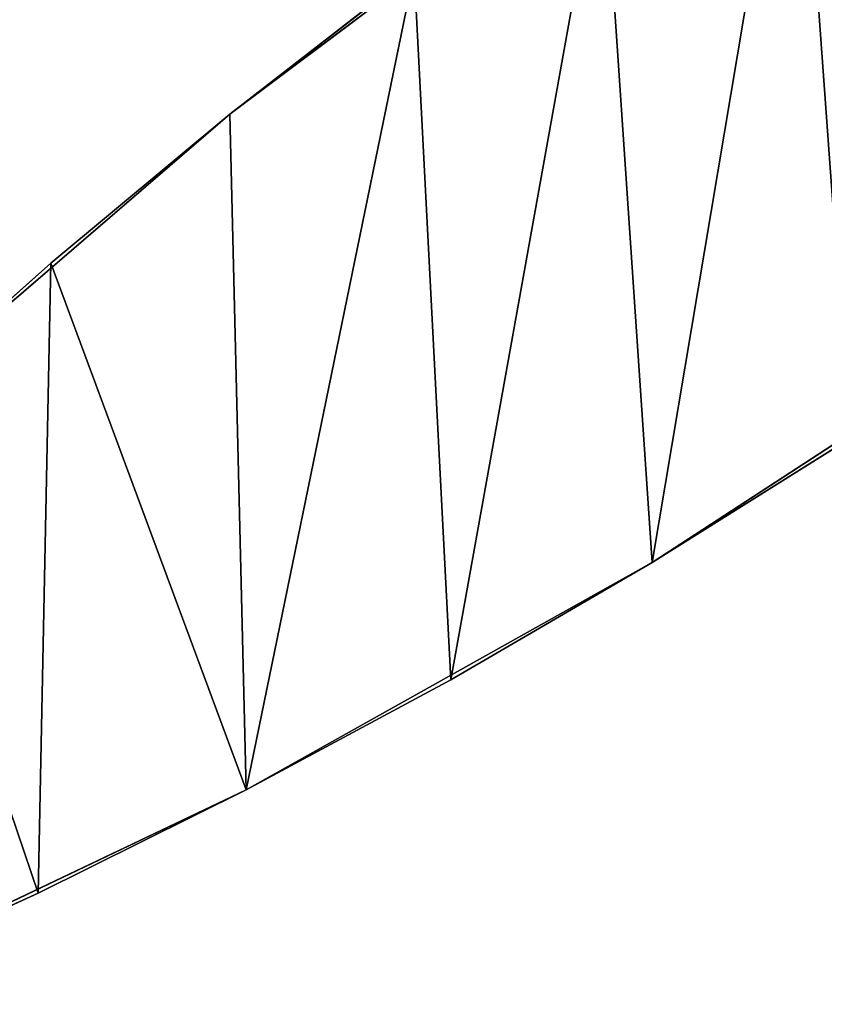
# Model space of a CAD drawing. Extents: x -548 to 548, y -320 to 320.
# Tile 82 of 256: x -176 to 0, y -204 to 11. Entities that reach past the tile are written whole.
import ezdxf

# ---------------------------------------------------------------- set-up
doc = ezdxf.new("R2010")
doc.units = 0
doc.header["$LTSCALE"] = 25.4
doc.layers.get('0').update_dxf_attribs({"color": 13, "linetype": 'CONTINUOUS'})
doc.layers.add('METAL', color=250, linetype='CONTINUOUS')
doc.layers.add('PLANT', color=93, linetype='CONTINUOUS')

msp = doc.modelspace()

# ---------------------------------------------------------------- linework, layer by layer
at = {"color": 0}
for p, q in [((-89.41, 21.84, 1989), (-129.66, -9.45, 1989)), ((-129.66, -9.45, 1992), (-89.41, 21.84, 1992)), ((-89.41, 21.84, 1992), (-129.66, -9.45, 1992)), ((-129.66, -9.45, 1989), (-89.41, 21.84, 1989)), ((-89.41, 21.84, 14), (-129.66, -9.45, 14)), ((-129.66, -9.45, 17), (-89.41, 21.84, 17)), ((-129.66, -9.45, 14), (-89.41, 21.84, 14)), ((-89.41, 21.84, 17), (-129.66, -9.45, 17)), ((-129.66, -9.45, 1989), (-168.81, -42.04, 1989)), ((-168.81, -42.04, 1992), (-129.66, -9.45, 1992)), ((-129.66, -9.45, 1992), (-168.81, -42.04, 1992)), ((-168.81, -42.04, 1989), (-129.66, -9.45, 1989)), ((-129.66, -9.45, 14), (-168.81, -42.04, 14)), ((-168.81, -42.04, 17), (-129.66, -9.45, 17)), ((-168.81, -42.04, 14), (-129.66, -9.45, 14)), ((-129.66, -9.45, 17), (-168.81, -42.04, 17)), ((-129.66, -9.45, 1992), (-129.66, -9.45, 1989)), ((-129.66, -9.45, 1992), (-129.66, -9.45, 1989)), ((-129.66, -9.45, 14), (-129.66, -9.45, 17)), ((-129.66, -9.45, 14), (-129.66, -9.45, 17)), ((-168.81, -42.04, 1989), (-206.79, -75.85, 1989)), ((-206.79, -75.85, 1992), (-168.81, -42.04, 1992)), ((-168.81, -42.04, 1992), (-206.79, -75.85, 1992)), ((-206.79, -75.85, 1989), (-168.81, -42.04, 1989)), ((-168.81, -42.04, 14), (-206.79, -75.85, 14)), ((-206.79, -75.85, 17), (-168.81, -42.04, 17)), ((-206.79, -75.85, 14), (-168.81, -42.04, 14)), ((-168.81, -42.04, 17), (-206.79, -75.85, 17)), ((-168.81, -42.04, 1992), (-168.81, -42.04, 1989)), ((-168.81, -42.04, 1992), (-168.81, -42.04, 1989)), ((-168.81, -42.04, 14), (-168.81, -42.04, 17)), ((-168.81, -42.04, 14), (-168.81, -42.04, 17)), ((5.84, -80.36, 1992), (-37.34, -107.48, 1992)), ((-37.34, -107.48, 1989), (5.84, -80.36, 1989)), ((-37.34, -107.48, 1992), (5.84, -80.36, 1992)), ((5.84, -80.36, 1989), (-37.34, -107.48, 1989)), ((5.84, -80.36, 17), (-37.34, -107.48, 17)), ((-37.34, -107.48, 14), (5.84, -80.36, 14)), ((5.84, -80.36, 14), (-37.34, -107.48, 14)), ((-37.34, -107.48, 17), (5.84, -80.36, 17)), ((-37.34, -107.48, 1992), (-81.35, -133.12, 1992)), ((-81.35, -133.12, 1989), (-37.34, -107.48, 1989)), ((-81.35, -133.12, 1992), (-37.34, -107.48, 1992)), ((-37.34, -107.48, 1989), (-81.35, -133.12, 1989)), ((-37.34, -107.48, 17), (-81.35, -133.12, 17)), ((-81.35, -133.12, 14), (-37.34, -107.48, 14)), ((-37.34, -107.48, 14), (-81.35, -133.12, 14)), ((-81.35, -133.12, 17), (-37.34, -107.48, 17)), ((-37.34, -107.48, 1992), (-37.34, -107.48, 1989)), ((-37.34, -107.48, 1992), (-37.34, -107.48, 1989)), ((-37.34, -107.48, 14), (-37.34, -107.48, 17)), ((-37.34, -107.48, 14), (-37.34, -107.48, 17)), ((-81.35, -133.12, 1992), (-126.11, -157.24, 1992)), ((-126.11, -157.24, 1989), (-81.35, -133.12, 1989)), ((-126.11, -157.24, 1992), (-81.35, -133.12, 1992)), ((-81.35, -133.12, 1989), (-126.11, -157.24, 1989)), ((-81.35, -133.12, 17), (-126.11, -157.24, 17)), ((-126.11, -157.24, 14), (-81.35, -133.12, 14)), ((-81.35, -133.12, 14), (-126.11, -157.24, 14)), ((-126.11, -157.24, 17), (-81.35, -133.12, 17)), ((-81.35, -133.12, 1992), (-81.35, -133.12, 1989)), ((-81.35, -133.12, 1992), (-81.35, -133.12, 1989)), ((-81.35, -133.12, 14), (-81.35, -133.12, 17)), ((-81.35, -133.12, 14), (-81.35, -133.12, 17)), ((-126.11, -157.24, 1992), (-171.55, -179.81, 1992)), ((-171.55, -179.81, 1989), (-126.11, -157.24, 1989)), ((-171.55, -179.81, 1992), (-126.11, -157.24, 1992)), ((-126.11, -157.24, 1989), (-171.55, -179.81, 1989)), ((-126.11, -157.24, 17), (-171.55, -179.81, 17)), ((-171.55, -179.81, 14), (-126.11, -157.24, 14)), ((-126.11, -157.24, 14), (-171.55, -179.81, 14)), ((-171.55, -179.81, 17), (-126.11, -157.24, 17)), ((-126.11, -157.24, 1992), (-126.11, -157.24, 1989)), ((-126.11, -157.24, 1992), (-126.11, -157.24, 1989)), ((-126.11, -157.24, 14), (-126.11, -157.24, 17)), ((-126.11, -157.24, 14), (-126.11, -157.24, 17)), ((-171.55, -179.81, 1992), (-217.59, -200.81, 1992)), ((-217.59, -200.81, 1989), (-171.55, -179.81, 1989)), ((-217.59, -200.81, 1992), (-171.55, -179.81, 1992)), ((-171.55, -179.81, 1989), (-217.59, -200.81, 1989)), ((-171.55, -179.81, 17), (-217.59, -200.81, 17)), ((-217.59, -200.81, 14), (-171.55, -179.81, 14)), ((-171.55, -179.81, 14), (-217.59, -200.81, 14)), ((-217.59, -200.81, 17), (-171.55, -179.81, 17)), ((-171.55, -179.81, 1992), (-171.55, -179.81, 1989)), ((-171.55, -179.81, 1992), (-171.55, -179.81, 1989)), ((-171.55, -179.81, 14), (-171.55, -179.81, 17)), ((-171.55, -179.81, 14), (-171.55, -179.81, 17))]:
    msp.add_line(p, q, dxfattribs=at)
at = {"layer": 'PLANT', "color": 0}
for p, q in [((-48.11, 51.8, 1003), (-129.66, -9.45, 1003)), ((-129.66, -9.45, 1989), (-48.11, 51.8, 1003)), ((-48.11, 51.8, 17), (-129.66, -9.45, 17)), ((-129.66, -9.45, 1003), (-48.11, 51.8, 17)), ((-129.66, -9.45, 1989), (-48.11, 51.8, 1003)), ((-129.66, -9.45, 1989), (-48.11, 51.8, 1989)), ((-129.66, -9.45, 1003), (-48.11, 51.8, 17)), ((-48.11, 51.8, 1003), (-129.66, -9.45, 1003)), ((-129.66, -9.45, 1003), (-206.79, -75.85, 1003)), ((-206.79, -75.85, 1989), (-129.66, -9.45, 1003)), ((-129.66, -9.45, 17), (-206.79, -75.85, 17)), ((-206.79, -75.85, 1003), (-129.66, -9.45, 17)), ((-206.79, -75.85, 1989), (-129.66, -9.45, 1003)), ((-206.79, -75.85, 1989), (-129.66, -9.45, 1989)), ((-206.79, -75.85, 1003), (-129.66, -9.45, 17)), ((-129.66, -9.45, 1003), (-206.79, -75.85, 1003)), ((-129.66, -9.45, 1003), (-129.66, -9.45, 1989)), ((-129.66, -9.45, 17), (-129.66, -9.45, 1003)), ((-129.66, -9.45, 1003), (-129.66, -9.45, 1989)), ((-129.66, -9.45, 17), (-129.66, -9.45, 1003)), ((-37.34, -107.48, 1003), (48.11, -51.8, 1003)), ((48.11, -51.8, 1989), (-37.34, -107.48, 1003)), ((-37.34, -107.48, 17), (48.11, -51.8, 17)), ((48.11, -51.8, 1003), (-37.34, -107.48, 17)), ((48.11, -51.8, 1989), (-37.34, -107.48, 1003)), ((48.11, -51.8, 1989), (-37.34, -107.48, 1989)), ((48.11, -51.8, 1003), (-37.34, -107.48, 17)), ((-37.34, -107.48, 1003), (48.11, -51.8, 1003)), ((-126.11, -157.24, 1003), (-37.34, -107.48, 1003)), ((-37.34, -107.48, 1989), (-126.11, -157.24, 1003)), ((-126.11, -157.24, 17), (-37.34, -107.48, 17)), ((-37.34, -107.48, 1003), (-126.11, -157.24, 17)), ((-37.34, -107.48, 1989), (-126.11, -157.24, 1003)), ((-37.34, -107.48, 1989), (-126.11, -157.24, 1989)), ((-37.34, -107.48, 1003), (-126.11, -157.24, 17)), ((-126.11, -157.24, 1003), (-37.34, -107.48, 1003)), ((-37.34, -107.48, 1003), (-37.34, -107.48, 1989)), ((-37.34, -107.48, 17), (-37.34, -107.48, 1003)), ((-37.34, -107.48, 1003), (-37.34, -107.48, 1989)), ((-37.34, -107.48, 17), (-37.34, -107.48, 1003)), ((-217.59, -200.81, 1003), (-126.11, -157.24, 1003)), ((-126.11, -157.24, 1989), (-217.59, -200.81, 1003)), ((-217.59, -200.81, 17), (-126.11, -157.24, 17)), ((-126.11, -157.24, 1003), (-217.59, -200.81, 17)), ((-126.11, -157.24, 1989), (-217.59, -200.81, 1003)), ((-126.11, -157.24, 1989), (-217.59, -200.81, 1989)), ((-126.11, -157.24, 1003), (-217.59, -200.81, 17)), ((-217.59, -200.81, 1003), (-126.11, -157.24, 1003)), ((-126.11, -157.24, 1003), (-126.11, -157.24, 1989)), ((-126.11, -157.24, 17), (-126.11, -157.24, 1003)), ((-126.11, -157.24, 1003), (-126.11, -157.24, 1989)), ((-126.11, -157.24, 17), (-126.11, -157.24, 1003))]:
    msp.add_line(p, q, dxfattribs=at)

# ---------------------------------------------------------------- meshes
at = {"layer": 'METAL', "color": 7}
mesh = msp.add_polyface(dxfattribs=at)
corners = [(-311.11, -238, 1992), (-313.17, -184, 1992), (-345.96, -222.06, 1992), (-279.02, -146.9, 1992), (-264.13, -220.21, 1992), (-243.54, -110.82, 1992), (-217.59, -200.81, 1992), (-206.79, -75.85, 1992), (-171.55, -179.81, 1992), (-168.81, -42.04, 1992), (-126.11, -157.24, 1992), (-129.66, -9.45, 1992), (-89.41, 21.84, 1992), (-81.35, -133.12, 1992), (-48.11, 51.8, 1992), (-37.34, -107.48, 1992), (-5.84, 80.36, 1992), (5.84, -80.36, 1992), (37.34, 107.48, 1992), (48.11, -51.8, 1992), (81.35, 133.12, 1992), (89.41, -21.84, 1992), (126.11, 157.24, 1992), (129.66, 9.45, 1992), (171.55, 179.81, 1992), (168.81, 42.04, 1992), (206.79, 75.85, 1992), (217.59, 200.81, 1992), (243.54, 110.82, 1992), (264.13, 220.21, 1992), (279.02, 146.9, 1992), (311.11, 238, 1992), (313.17, 184, 1992), (345.96, 222.06, 1992)]
mesh.append_faces([[corners[k] for k in face] for face in [(0, 1, 2), (31, 32, 33)]], dxfattribs={"vtx0": -1, "color": 7})
mesh.append_faces([[corners[k] for k in face] for face in [(1, 0, 3), (3, 4, 5), (5, 6, 7), (7, 8, 9), (9, 10, 11), (11, 10, 12), (12, 13, 14), (14, 15, 16), (16, 17, 18), (18, 19, 20), (20, 21, 22), (22, 23, 24), (24, 26, 27), (27, 28, 29), (29, 30, 31)]], dxfattribs={"vtx0": -1, "vtx1": -1, "color": 7})
mesh.append_faces([[corners[k] for k in face] for face in [(3, 0, 4), (5, 4, 6), (7, 6, 8), (9, 8, 10), (12, 10, 13), (14, 13, 15), (16, 15, 17), (18, 17, 19), (20, 19, 21), (22, 21, 23), (24, 23, 25), (24, 25, 26), (27, 26, 28), (29, 28, 30), (31, 30, 32)]], dxfattribs={"vtx0": -1, "vtx2": -1, "color": 7})
mesh = msp.add_polyface(dxfattribs=at)
corners = [(-313.17, -184, 1989), (-311.11, -238, 1989), (-345.96, -222.06, 1989), (-279.02, -146.9, 1989), (-264.13, -220.21, 1989), (-243.54, -110.82, 1989), (-217.59, -200.81, 1989), (-206.79, -75.85, 1989), (-171.55, -179.81, 1989), (-168.81, -42.04, 1989), (-126.11, -157.24, 1989), (-129.66, -9.45, 1989), (-89.41, 21.84, 1989), (-81.35, -133.12, 1989), (-48.11, 51.8, 1989), (-37.34, -107.48, 1989), (-5.84, 80.36, 1989), (5.84, -80.36, 1989), (37.34, 107.48, 1989), (48.11, -51.8, 1989), (81.35, 133.12, 1989), (89.41, -21.84, 1989), (126.11, 157.24, 1989), (129.66, 9.45, 1989), (171.55, 179.81, 1989), (168.81, 42.04, 1989), (206.79, 75.85, 1989), (217.59, 200.81, 1989), (243.54, 110.82, 1989), (264.13, 220.21, 1989), (279.02, 146.9, 1989), (311.11, 238, 1989), (313.17, 184, 1989), (345.96, 222.06, 1989)]
mesh.append_faces([[corners[k] for k in face] for face in [(0, 1, 2), (32, 31, 33)]], dxfattribs={"vtx0": -1, "color": 7})
mesh.append_faces([[corners[k] for k in face] for face in [(1, 3, 4), (4, 5, 6), (6, 7, 8), (8, 9, 10), (10, 12, 13), (13, 14, 15), (15, 16, 17), (17, 18, 19), (19, 20, 21), (21, 22, 23), (23, 24, 25), (25, 24, 26), (26, 27, 28), (28, 29, 30), (30, 31, 32)]], dxfattribs={"vtx0": -1, "vtx1": -1, "color": 7})
mesh.append_faces([[corners[k] for k in face] for face in [(1, 0, 3), (4, 3, 5), (6, 5, 7), (8, 7, 9), (10, 9, 11), (10, 11, 12), (13, 12, 14), (15, 14, 16), (17, 16, 18), (19, 18, 20), (21, 20, 22), (23, 22, 24), (26, 24, 27), (28, 27, 29), (30, 29, 31)]], dxfattribs={"vtx0": -1, "vtx2": -1, "color": 7})
mesh = msp.add_polyface(dxfattribs=at)
corners = [(-313.17, -184, 14), (-311.11, -238, 14), (-345.96, -222.06, 14), (-279.02, -146.9, 14), (-264.13, -220.21, 14), (-243.54, -110.82, 14), (-217.59, -200.81, 14), (-206.79, -75.85, 14), (-171.55, -179.81, 14), (-168.81, -42.04, 14), (-126.11, -157.24, 14), (-129.66, -9.45, 14), (-89.41, 21.84, 14), (-81.35, -133.12, 14), (-48.11, 51.8, 14), (-37.34, -107.48, 14), (-5.84, 80.36, 14), (5.84, -80.36, 14), (37.34, 107.48, 14), (48.11, -51.8, 14), (81.35, 133.12, 14), (89.41, -21.84, 14), (126.11, 157.24, 14), (129.66, 9.45, 14), (171.55, 179.81, 14), (168.81, 42.04, 14), (206.79, 75.85, 14), (217.59, 200.81, 14), (243.54, 110.82, 14), (264.13, 220.21, 14), (279.02, 146.9, 14), (311.11, 238, 14), (313.17, 184, 14), (345.96, 222.06, 14)]
mesh.append_faces([[corners[k] for k in face] for face in [(0, 1, 2), (32, 31, 33)]], dxfattribs={"vtx0": -1, "color": 7})
mesh.append_faces([[corners[k] for k in face] for face in [(1, 3, 4), (4, 5, 6), (6, 7, 8), (8, 9, 10), (10, 12, 13), (13, 14, 15), (15, 16, 17), (17, 18, 19), (19, 20, 21), (21, 22, 23), (23, 24, 25), (25, 24, 26), (26, 27, 28), (28, 29, 30), (30, 31, 32)]], dxfattribs={"vtx0": -1, "vtx1": -1, "color": 7})
mesh.append_faces([[corners[k] for k in face] for face in [(1, 0, 3), (4, 3, 5), (6, 5, 7), (8, 7, 9), (10, 9, 11), (10, 11, 12), (13, 12, 14), (15, 14, 16), (17, 16, 18), (19, 18, 20), (21, 20, 22), (23, 22, 24), (26, 24, 27), (28, 27, 29), (30, 29, 31)]], dxfattribs={"vtx0": -1, "vtx2": -1, "color": 7})
mesh = msp.add_polyface(dxfattribs=at)
corners = [(-311.11, -238, 17), (-313.17, -184, 17), (-345.96, -222.06, 17), (-279.02, -146.9, 17), (-264.13, -220.21, 17), (-243.54, -110.82, 17), (-217.59, -200.81, 17), (-206.79, -75.85, 17), (-171.55, -179.81, 17), (-168.81, -42.04, 17), (-126.11, -157.24, 17), (-129.66, -9.45, 17), (-89.41, 21.84, 17), (-81.35, -133.12, 17), (-48.11, 51.8, 17), (-37.34, -107.48, 17), (-5.84, 80.36, 17), (5.84, -80.36, 17), (37.34, 107.48, 17), (48.11, -51.8, 17), (81.35, 133.12, 17), (89.41, -21.84, 17), (126.11, 157.24, 17), (129.66, 9.45, 17), (171.55, 179.81, 17), (168.81, 42.04, 17), (206.79, 75.85, 17), (217.59, 200.81, 17), (243.54, 110.82, 17), (264.13, 220.21, 17), (279.02, 146.9, 17), (311.11, 238, 17), (313.17, 184, 17), (345.96, 222.06, 17)]
mesh.append_faces([[corners[k] for k in face] for face in [(0, 1, 2), (31, 32, 33)]], dxfattribs={"vtx0": -1, "color": 7})
mesh.append_faces([[corners[k] for k in face] for face in [(1, 0, 3), (3, 4, 5), (5, 6, 7), (7, 8, 9), (9, 10, 11), (11, 10, 12), (12, 13, 14), (14, 15, 16), (16, 17, 18), (18, 19, 20), (20, 21, 22), (22, 23, 24), (24, 26, 27), (27, 28, 29), (29, 30, 31)]], dxfattribs={"vtx0": -1, "vtx1": -1, "color": 7})
mesh.append_faces([[corners[k] for k in face] for face in [(3, 0, 4), (5, 4, 6), (7, 6, 8), (9, 8, 10), (12, 10, 13), (14, 13, 15), (16, 15, 17), (18, 17, 19), (20, 19, 21), (22, 21, 23), (24, 23, 25), (24, 25, 26), (27, 26, 28), (29, 28, 30), (31, 30, 32)]], dxfattribs={"vtx0": -1, "vtx2": -1, "color": 7})
mesh = msp.add_polyface(dxfattribs=at)
corners = [(-129.66, -9.45, 1992), (-89.41, 21.84, 1989), (-129.66, -9.45, 1989), (-89.41, 21.84, 1992)]
mesh.append_faces([[corners[k] for k in face] for face in [(0, 1, 2), (1, 0, 3)]], dxfattribs={"vtx0": -1, "color": 7})
mesh = msp.add_polyface(dxfattribs=at)
corners = [(-129.66, -9.45, 17), (-89.41, 21.84, 14), (-129.66, -9.45, 14), (-89.41, 21.84, 17)]
mesh.append_faces([[corners[k] for k in face] for face in [(0, 1, 2), (1, 0, 3)]], dxfattribs={"vtx0": -1, "color": 7})
mesh = msp.add_polyface(dxfattribs=at)
corners = [(-168.81, -42.04, 1992), (-129.66, -9.45, 1989), (-168.81, -42.04, 1989), (-129.66, -9.45, 1992)]
mesh.append_faces([[corners[k] for k in face] for face in [(0, 1, 2), (1, 0, 3)]], dxfattribs={"vtx0": -1, "color": 7})
mesh = msp.add_polyface(dxfattribs=at)
corners = [(-168.81, -42.04, 17), (-129.66, -9.45, 14), (-168.81, -42.04, 14), (-129.66, -9.45, 17)]
mesh.append_faces([[corners[k] for k in face] for face in [(0, 1, 2), (1, 0, 3)]], dxfattribs={"vtx0": -1, "color": 7})
mesh = msp.add_polyface(dxfattribs=at)
corners = [(-206.79, -75.85, 1992), (-168.81, -42.04, 1989), (-206.79, -75.85, 1989), (-168.81, -42.04, 1992)]
mesh.append_faces([[corners[k] for k in face] for face in [(0, 1, 2), (1, 0, 3)]], dxfattribs={"vtx0": -1, "color": 7})
mesh = msp.add_polyface(dxfattribs=at)
corners = [(-206.79, -75.85, 17), (-168.81, -42.04, 14), (-206.79, -75.85, 14), (-168.81, -42.04, 17)]
mesh.append_faces([[corners[k] for k in face] for face in [(0, 1, 2), (1, 0, 3)]], dxfattribs={"vtx0": -1, "color": 7})
mesh = msp.add_polyface(dxfattribs=at)
corners = [(5.84, -80.36, 1992), (-37.34, -107.48, 1989), (5.84, -80.36, 1989), (-37.34, -107.48, 1992)]
mesh.append_faces([[corners[k] for k in face] for face in [(0, 1, 2), (1, 0, 3)]], dxfattribs={"vtx0": -1, "color": 7})
mesh = msp.add_polyface(dxfattribs=at)
corners = [(5.84, -80.36, 17), (-37.34, -107.48, 14), (5.84, -80.36, 14), (-37.34, -107.48, 17)]
mesh.append_faces([[corners[k] for k in face] for face in [(0, 1, 2), (1, 0, 3)]], dxfattribs={"vtx0": -1, "color": 7})
mesh = msp.add_polyface(dxfattribs=at)
corners = [(-37.34, -107.48, 1992), (-81.35, -133.12, 1989), (-37.34, -107.48, 1989), (-81.35, -133.12, 1992)]
mesh.append_faces([[corners[k] for k in face] for face in [(0, 1, 2), (1, 0, 3)]], dxfattribs={"vtx0": -1, "color": 7})
mesh = msp.add_polyface(dxfattribs=at)
corners = [(-37.34, -107.48, 17), (-81.35, -133.12, 14), (-37.34, -107.48, 14), (-81.35, -133.12, 17)]
mesh.append_faces([[corners[k] for k in face] for face in [(0, 1, 2), (1, 0, 3)]], dxfattribs={"vtx0": -1, "color": 7})
mesh = msp.add_polyface(dxfattribs=at)
corners = [(-81.35, -133.12, 1992), (-126.11, -157.24, 1989), (-81.35, -133.12, 1989), (-126.11, -157.24, 1992)]
mesh.append_faces([[corners[k] for k in face] for face in [(0, 1, 2), (1, 0, 3)]], dxfattribs={"vtx0": -1, "color": 7})
mesh = msp.add_polyface(dxfattribs=at)
corners = [(-81.35, -133.12, 17), (-126.11, -157.24, 14), (-81.35, -133.12, 14), (-126.11, -157.24, 17)]
mesh.append_faces([[corners[k] for k in face] for face in [(0, 1, 2), (1, 0, 3)]], dxfattribs={"vtx0": -1, "color": 7})
mesh = msp.add_polyface(dxfattribs=at)
corners = [(-126.11, -157.24, 1992), (-171.55, -179.81, 1989), (-126.11, -157.24, 1989), (-171.55, -179.81, 1992)]
mesh.append_faces([[corners[k] for k in face] for face in [(0, 1, 2), (1, 0, 3)]], dxfattribs={"vtx0": -1, "color": 7})
mesh = msp.add_polyface(dxfattribs=at)
corners = [(-126.11, -157.24, 17), (-171.55, -179.81, 14), (-126.11, -157.24, 14), (-171.55, -179.81, 17)]
mesh.append_faces([[corners[k] for k in face] for face in [(0, 1, 2), (1, 0, 3)]], dxfattribs={"vtx0": -1, "color": 7})
mesh = msp.add_polyface(dxfattribs=at)
corners = [(-171.55, -179.81, 1992), (-217.59, -200.81, 1989), (-171.55, -179.81, 1989), (-217.59, -200.81, 1992)]
mesh.append_faces([[corners[k] for k in face] for face in [(0, 1, 2), (1, 0, 3)]], dxfattribs={"vtx0": -1, "color": 7})
mesh = msp.add_polyface(dxfattribs=at)
corners = [(-171.55, -179.81, 17), (-217.59, -200.81, 14), (-171.55, -179.81, 14), (-217.59, -200.81, 17)]
mesh.append_faces([[corners[k] for k in face] for face in [(0, 1, 2), (1, 0, 3)]], dxfattribs={"vtx0": -1, "color": 7})
at = {"layer": 'PLANT', "color": 0}
mesh = msp.add_polyface(dxfattribs=at)
corners = [(-129.66, -9.45, 1989), (-48.11, 51.8, 1003), (-129.66, -9.45, 1003)]
mesh.append_faces([[corners[k] for k in face] for face in [(0, 1, 2)]], dxfattribs={"color": 0})
mesh = msp.add_polyface(dxfattribs=at)
corners = [(-129.66, -9.45, 1003), (-48.11, 51.8, 17), (-129.66, -9.45, 17)]
mesh.append_faces([[corners[k] for k in face] for face in [(0, 1, 2)]], dxfattribs={"color": 0})
mesh = msp.add_polyface(dxfattribs=at)
corners = [(-48.11, 51.8, 1989), (-48.11, 51.8, 1003), (-129.66, -9.45, 1989)]
mesh.append_faces([[corners[k] for k in face] for face in [(0, 1, 2)]], dxfattribs={"color": 0})
mesh = msp.add_polyface(dxfattribs=at)
corners = [(-48.11, 51.8, 1003), (-48.11, 51.8, 17), (-129.66, -9.45, 1003)]
mesh.append_faces([[corners[k] for k in face] for face in [(0, 1, 2)]], dxfattribs={"color": 0})
mesh = msp.add_polyface(dxfattribs=at)
corners = [(-206.79, -75.85, 1989), (-129.66, -9.45, 1003), (-206.79, -75.85, 1003)]
mesh.append_faces([[corners[k] for k in face] for face in [(0, 1, 2)]], dxfattribs={"color": 0})
mesh = msp.add_polyface(dxfattribs=at)
corners = [(-206.79, -75.85, 1003), (-129.66, -9.45, 17), (-206.79, -75.85, 17)]
mesh.append_faces([[corners[k] for k in face] for face in [(0, 1, 2)]], dxfattribs={"color": 0})
mesh = msp.add_polyface(dxfattribs=at)
corners = [(-129.66, -9.45, 1989), (-129.66, -9.45, 1003), (-206.79, -75.85, 1989)]
mesh.append_faces([[corners[k] for k in face] for face in [(0, 1, 2)]], dxfattribs={"color": 0})
mesh = msp.add_polyface(dxfattribs=at)
corners = [(-129.66, -9.45, 1003), (-129.66, -9.45, 17), (-206.79, -75.85, 1003)]
mesh.append_faces([[corners[k] for k in face] for face in [(0, 1, 2)]], dxfattribs={"color": 0})
mesh = msp.add_polyface(dxfattribs=at)
corners = [(48.11, -51.8, 1989), (-37.34, -107.48, 1003), (48.11, -51.8, 1003)]
mesh.append_faces([[corners[k] for k in face] for face in [(0, 1, 2)]], dxfattribs={"color": 0})
mesh = msp.add_polyface(dxfattribs=at)
corners = [(48.11, -51.8, 1003), (-37.34, -107.48, 17), (48.11, -51.8, 17)]
mesh.append_faces([[corners[k] for k in face] for face in [(0, 1, 2)]], dxfattribs={"color": 0})
mesh = msp.add_polyface(dxfattribs=at)
corners = [(-37.34, -107.48, 1989), (-37.34, -107.48, 1003), (48.11, -51.8, 1989)]
mesh.append_faces([[corners[k] for k in face] for face in [(0, 1, 2)]], dxfattribs={"color": 0})
mesh = msp.add_polyface(dxfattribs=at)
corners = [(-37.34, -107.48, 1003), (-37.34, -107.48, 17), (48.11, -51.8, 1003)]
mesh.append_faces([[corners[k] for k in face] for face in [(0, 1, 2)]], dxfattribs={"color": 0})
mesh = msp.add_polyface(dxfattribs=at)
corners = [(-37.34, -107.48, 1989), (-126.11, -157.24, 1003), (-37.34, -107.48, 1003)]
mesh.append_faces([[corners[k] for k in face] for face in [(0, 1, 2)]], dxfattribs={"color": 0})
mesh = msp.add_polyface(dxfattribs=at)
corners = [(-37.34, -107.48, 1003), (-126.11, -157.24, 17), (-37.34, -107.48, 17)]
mesh.append_faces([[corners[k] for k in face] for face in [(0, 1, 2)]], dxfattribs={"color": 0})
mesh = msp.add_polyface(dxfattribs=at)
corners = [(-126.11, -157.24, 1989), (-126.11, -157.24, 1003), (-37.34, -107.48, 1989)]
mesh.append_faces([[corners[k] for k in face] for face in [(0, 1, 2)]], dxfattribs={"color": 0})
mesh = msp.add_polyface(dxfattribs=at)
corners = [(-126.11, -157.24, 1003), (-126.11, -157.24, 17), (-37.34, -107.48, 1003)]
mesh.append_faces([[corners[k] for k in face] for face in [(0, 1, 2)]], dxfattribs={"color": 0})
mesh = msp.add_polyface(dxfattribs=at)
corners = [(-126.11, -157.24, 1989), (-217.59, -200.81, 1003), (-126.11, -157.24, 1003)]
mesh.append_faces([[corners[k] for k in face] for face in [(0, 1, 2)]], dxfattribs={"color": 0})
mesh = msp.add_polyface(dxfattribs=at)
corners = [(-126.11, -157.24, 1003), (-217.59, -200.81, 17), (-126.11, -157.24, 17)]
mesh.append_faces([[corners[k] for k in face] for face in [(0, 1, 2)]], dxfattribs={"color": 0})
mesh = msp.add_polyface(dxfattribs=at)
corners = [(-217.59, -200.81, 1989), (-217.59, -200.81, 1003), (-126.11, -157.24, 1989)]
mesh.append_faces([[corners[k] for k in face] for face in [(0, 1, 2)]], dxfattribs={"color": 0})
mesh = msp.add_polyface(dxfattribs=at)
corners = [(-217.59, -200.81, 1003), (-217.59, -200.81, 17), (-126.11, -157.24, 1003)]
mesh.append_faces([[corners[k] for k in face] for face in [(0, 1, 2)]], dxfattribs={"color": 0})

doc.saveas('drawing.dxf')
